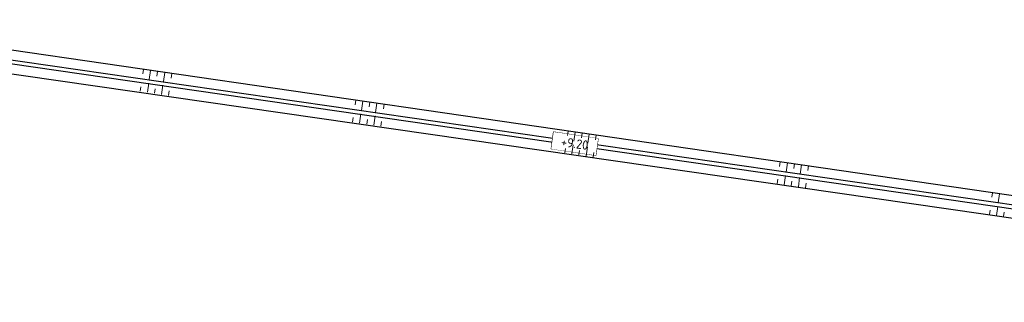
# Model space of a CAD drawing. Header units: metres. Extents: x 232559 to 234458, y 552925 to 554400.
# Tile 31 of 45: x 233079 to 233217, y 554013 to 554052. Entities that reach past the tile are written whole.
import ezdxf
from ezdxf.enums import TextEntityAlignment as Align

# ---------------------------------------------------------------- set-up
doc = ezdxf.new("R2010")
doc.units = ezdxf.units.M
doc.layers.add('N-AL-HOOGTELABEL-S', color=7, linetype='Continuous', lineweight=9)
doc.layers.add('N-WE-GW-WATERGANG_BODEM-G', color=144, linetype='Continuous', lineweight=25)
for name, color, linetype, lineweight, true_color in [('N-WE-GW-TALUDARCERING_KORT-G', 7, 'Continuous', 18, 0x004c00), ('N-WE-GW-TALUDARCERING_LANG-G', 7, 'Continuous', 13, 0x004c00), ('N-WE-GW-WATERGANG_INSTEEK-G', 7, 'Continuous', 25, 0x004c00)]:
    doc.layers.add(name, color=color, linetype=linetype, lineweight=lineweight, true_color=true_color)
doc.styles.add('NLCS-ISO', font='NLCS-ISO.ttf')

# ---------------------------------------------------------------- blocks, each defined once
blk = doc.blocks.new('SAL-HOOGTELABEL_AANLEG-SO')
blk.add_lwpolyline([(-4.84, 1.8), (4.85, 1.8), (4.85, -1.89), (-4.84, -1.89)], close=True)
at = {"style": 'NLCS-ISO'}
blk.add_attdef('HOOGTE', text='', height=2, dxfattribs=at).set_placement((0, 0), align=Align.MIDDLE_CENTER)
blk.add_wipeout([(-4.84, 1.8), (4.85, 1.8), (4.85, -1.89), (-4.84, -1.89)])

msp = doc.modelspace()

# ---------------------------------------------------------------- linework, layer by layer
at = {"layer": 'N-WE-GW-TALUDARCERING_KORT-G'}
for points in [[(233096.123, 554045.492), (233096.029, 554044.849)], [(233098.102, 554045.205), (233098.009, 554044.562)], [(233100.081, 554044.917), (233099.988, 554044.275)], [(233095.678, 554042.427), (233095.771, 554043.068)], [(233097.657, 554042.139), (233097.75, 554042.781)], [(233099.636, 554041.852), (233099.729, 554042.494)], [(233125.811, 554041.179), (233125.718, 554040.536)], [(233127.79, 554040.892), (233127.697, 554040.249)], [(233129.77, 554040.604), (233129.676, 554039.962)], [(233125.366, 554038.114), (233125.459, 554038.756)], [(233127.345, 554037.826), (233127.438, 554038.469)], [(233129.324, 554037.539), (233129.418, 554038.182)], [(233185.188, 554032.554), (233185.095, 554031.91)], [(233187.167, 554032.266), (233187.074, 554031.623)], [(233189.146, 554031.979), (233189.053, 554031.336)], [(233184.743, 554029.488), (233184.836, 554030.13)], [(233186.722, 554029.201), (233186.815, 554029.843)], [(233188.701, 554028.913), (233188.795, 554029.556)], [(233214.876, 554028.241), (233214.783, 554027.598)], [(233214.431, 554025.175), (233214.524, 554025.817)], [(233216.41, 554024.888), (233216.504, 554025.53)]]:
    msp.add_lwpolyline(points, dxfattribs=at)
at = {"layer": 'N-WE-GW-TALUDARCERING_LANG-G'}
for points in [[(233097.112, 554045.348), (233096.926, 554044.062)], [(233099.092, 554045.061), (233098.905, 554043.776)], [(233096.667, 554042.283), (233096.854, 554043.567)], [(233098.646, 554041.995), (233098.833, 554043.281)], [(233126.801, 554041.036), (233126.614, 554039.749)], [(233128.78, 554040.748), (233128.593, 554039.463)], [(233126.356, 554037.97), (233126.542, 554039.254)], [(233128.335, 554037.682), (233128.521, 554038.968)], [(233186.178, 554032.41), (233185.991, 554031.124)], [(233188.157, 554032.123), (233187.97, 554030.837)], [(233185.732, 554029.344), (233185.919, 554030.629)], [(233187.712, 554029.057), (233187.898, 554030.342)], [(233215.866, 554028.097), (233215.679, 554026.811)], [(233215.421, 554025.032), (233215.607, 554026.316)]]:
    msp.add_lwpolyline(points, dxfattribs=at)
at = {"layer": 'N-WE-GW-WATERGANG_BODEM-G', "flags": 128}
msp.add_lwpolyline([(233264.003, 554014.936), (233264.048, 554016.674, 0.3801791), (233261.051, 554020.229), (233048.224, 554051.027, 1), (233048.148, 554050.533), (233260.894, 554019.746, -0.3811467), (233263.463, 554016.689), (233263.412, 554014.956, 1)], format="xyb", close=True, dxfattribs=at)
at = {"layer": 'N-WE-GW-WATERGANG_INSTEEK-G', "flags": 128}
msp.add_lwpolyline([(233266.206, 554014.859), (233266.322, 554016.22, 0.3850409), (233262.045, 554021.386), (233048.439, 554052.419, 1), (233047.933, 554049.141), (233260.454, 554018.509, -0.3742123), (233262.169, 554016.52), (233262.162, 554014.999, 1)], format="xyb", close=True, dxfattribs=at)

# ---------------------------------------------------------------- next in the draw order: block references
at = {"layer": 'N-AL-HOOGTELABEL-S', "xscale": 0.65, "yscale": 0.65, "zscale": 0.65, "rotation": 351.7619428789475}
msp.add_blockref('SAL-HOOGTELABEL_AANLEG-SO', (233156.438, 554035.126), dxfattribs=at).add_auto_attribs({'HOOGTE': '+9.20'})

# ---------------------------------------------------------------- next in the draw order: linework, layer by layer
at = {"layer": 'N-WE-GW-TALUDARCERING_KORT-G'}
for points in [[(233155.5, 554036.867), (233155.406, 554036.223)], [(233157.479, 554036.579), (233157.385, 554035.936)], [(233159.458, 554036.292), (233159.365, 554035.649)], [(233155.054, 554033.801), (233155.148, 554034.443)], [(233157.034, 554033.513), (233157.127, 554034.156)], [(233159.013, 554033.226), (233159.106, 554033.869)]]:
    msp.add_lwpolyline(points, dxfattribs=at)
at = {"layer": 'N-WE-GW-TALUDARCERING_LANG-G'}
for points in [[(233156.489, 554036.723), (233156.302, 554035.436)], [(233158.468, 554036.435), (233158.282, 554035.15)], [(233156.044, 554033.657), (233156.23, 554034.942)], [(233158.023, 554033.37), (233158.21, 554034.655)]]:
    msp.add_lwpolyline(points, dxfattribs=at)

doc.saveas('drawing.dxf')
